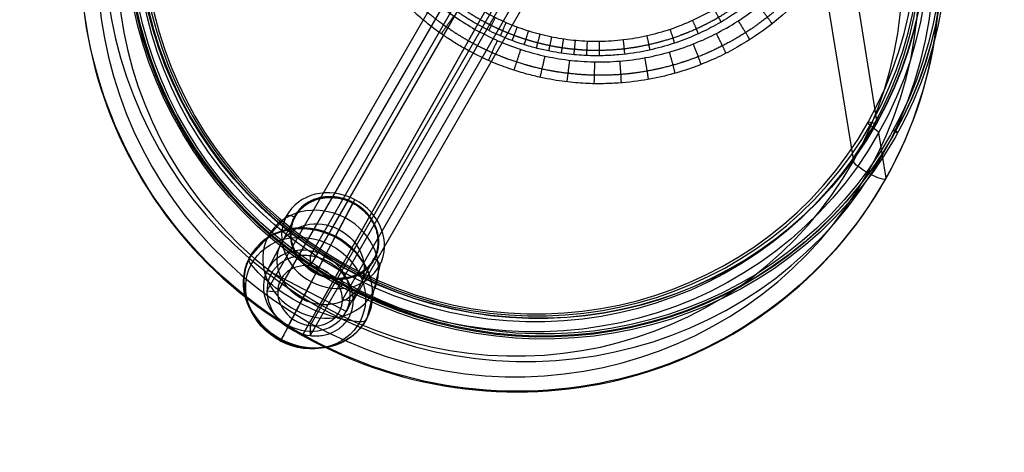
# Model space of a CAD drawing. Header units: millimetres. Extents: x -100 to 126, y -123 to 124.
# Tile 1 of 133: x -98 to 35, y -123 to -65. Entities that reach past the tile are written whole.
import ezdxf

# ---------------------------------------------------------------- set-up
doc = ezdxf.new("R2010")
doc.units = ezdxf.units.MM
doc.layers.add('Window garden_table', color=18, linetype='Continuous', true_color=0x000000)

msp = doc.modelspace()

# ---------------------------------------------------------------- linework, layer by layer
at = {"layer": 'Window garden_table'}
for p, q in [((-6.2, 0, 0), (-64.56, -101.09, -202.17)), ((-4.65, 0, 0), (-63.11, -101.25, -202.51)), ((-3.76, -2.48, -15.02), (-58.75, -97.73, -205.53)), ((-4.95, -3.2, -19.81), (-58.75, -96.39, -206.2)), ((-0.27, -4.49, 1.08), (-58.75, -105.78, -201.5)), ((2.32, -4.03, -8.05), (-54.39, -102.26, -204.52)), ((-0.36, -5.99, 1.44), (-58.75, -107.12, -200.83)), ((3.1, -5.37, -10.73), (-52.94, -102.43, -204.86)), ((-36.54, -65.9, 49.02), (-13.15, -24.39, 50.89)), ((9.26, -51.71, 57.08), (14.41, -83.65, 181.81)), ((13.5, -53.14, 52.95), (17.58, -78.42, 151.69)), ((-36.18, -65.25, 55.43), (-57.4, -102.92, 171.25)), ((-37.98, -68.45, 50.97), (-54.5, -97.77, 141.1)), ((17.81, -79.85, 157.25), (18.79, -85.94, 181.04)), ((-52.74, -88.8, -192.24), (-55.34, -93.75, -206.45)), ((-56.72, -96.41, -205.92), (-53, -89.29, -190.94)), ((-53, -89.29, -190.94), (-52.95, -89.21, -190.99)), ((-61.94, -91.05, -188.88), (-66.84, -96.57, -202.25)), ((-64.49, -98.31, -203.09), (-60.77, -91.2, -188.1)), ((-60.87, -91.14, -188.1), (-60.77, -91.2, -188.1)), ((-61.63, -105.78, -200.26), (-56.72, -96.41, -205.92)), ((-58.75, -96.39, -206.2), (-58.75, -97.73, -205.53)), ((-53.86, -103.87, -203.09), (-50.14, -96.76, -188.1)), ((-50.14, -96.76, -188.1), (-50.04, -96.81, -188.1)), ((-49.35, -97.64, -188.88), (-51.1, -104.82, -202.25)), ((-64.49, -98.31, -203.09), (-53.86, -103.87, -203.09)), ((-61.63, -105.78, -200.26), (-57.91, -98.66, -185.27)), ((-57.95, -98.75, -185.22), (-57.91, -98.66, -185.27)), ((-58.55, -99.9, -185.53), (-62.61, -107.63, -198.05)), ((-55.48, -99.52, 146.48), (-59.7, -107, 169.5)), ((-64.56, -101.09, -202.17), (-63.11, -101.25, -202.51)), ((-54.39, -102.26, -204.52), (-52.94, -102.43, -204.86)), ((-58.75, -105.78, -201.5), (-58.75, -107.12, -200.83))]:
    msp.add_line(p, q, dxfattribs=at)
at = {"layer": 'Window garden_table', "extrusion": (0.097589, 0.173198, -0.98004)}
for centre, radius in [((-0.51, -28.35, -190.87), 58.07), ((-0.51, -28.35, -178.34), 56.12), ((-0.51, -28.35, -163.37), 52.25), ((-0.51, -28.35, -193.37), 55.57)]:
    msp.add_circle(centre, radius, dxfattribs=at)
at = {"layer": 'Window garden_table', "extrusion": (-0.097589, -0.173198, 0.98004)}
msp.add_circle((0.51, -28.35, 160.84), 53.32, dxfattribs=at)
at = {"layer": 'Window garden_table', "extrusion": (0.471488, 0.855457, 0.214225)}
msp.add_circle((-56.03, 164.24, -25.46), 0.345, dxfattribs=at)
at = {"layer": 'Window garden_table', "extrusion": (-0.219114, -0.418309, -0.88148)}
msp.add_circle((-5.52, 7.24, 225.74), 8, dxfattribs=at)
at = {"layer": 'Window garden_table', "extrusion": (0.219114, 0.418309, 0.88148)}
for centre, radius in [((5.52, 7.24, -225.77), 6), ((5.52, 7.24, -233.56), 8.9)]:
    msp.add_circle(centre, radius, dxfattribs=at)
at = {"layer": 'Window garden_table', "extrusion": (0.875869, -0.482549, -0.000758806)}
msp.add_circle((-114.06, 143.18, 0.62), 0.345, dxfattribs=at)
at = {"layer": 'Window garden_table', "extrusion": (0.102725, 0.187991, -0.976784)}
for centre, radius in [((-0.53, -25.46, -164.29), 55.62), ((-0.53, -25.46, -164.63), 55.28), ((-0.53, -25.46, -163.94), 55.28), ((-0.53, -25.46, -164.29), 54.93)]:
    msp.add_arc(centre, radius, 91.7422, 88.6637, dxfattribs=at)
at = {"layer": 'Window garden_table', "extrusion": (0.097589, 0.173198, -0.98004)}
for centre, radius, start, end in [((-0.51, -28.35, -190.48), 58.04, 270, 90), ((-0.51, -28.35, -166.21), 54.2, 270, 90), ((-0.51, -28.35, -164.72), 53.09, 270, 90), ((-0.51, -28.35, -190.48), 58.04, 90, 270), ((-0.51, -28.35, -166.21), 54.2, 90, 270), ((-0.51, -28.35, -164.72), 53.09, 90, 270)]:
    msp.add_arc(centre, radius, start, end, dxfattribs=at)
at = {"layer": 'Window garden_table', "extrusion": (-0.097589, -0.173198, 0.98004)}
for centre, radius, start, end in [((0.51, -28.35, 160.53), 53.3, 90, 270), ((0.51, -28.35, 162.29), 52.71, 90, 270), ((0.51, -28.35, 191.26), 53.1, 90, 270), ((0.51, -28.35, 160.53), 53.3, 270, 90), ((0.51, -28.35, 162.29), 52.71, 270, 90), ((0.51, -28.35, 191.26), 53.1, 270, 90)]:
    msp.add_arc(centre, radius, start, end, dxfattribs=at)
at = {"layer": 'Window garden_table', "extrusion": (-0.481096, -0.85383, -0.198799)}
for centre, radius, start, end in [((54.26, 163.37, 28.35), 1.5, 115.8462, 226.1464), ((52.73, 166.52, 28.35), 2, 295.8462, 350.9963), ((56.09, 190.87, 28.35), 2.5, 360, 170.9963), ((56.09, 190.87, 28.35), 2.5, 350.9963, 360)]:
    msp.add_arc(centre, radius, start, end, dxfattribs=at)
at = {"layer": 'Window garden_table', "extrusion": (0.481096, 0.85383, 0.198799)}
for start, end in [(133.8536, 180), (180, 189.0037)]:
    msp.add_arc((-51.84, 160.84, -28.35), 2, start, end, dxfattribs=at)
at = {"layer": 'Window garden_table', "extrusion": (0.219114, 0.418309, 0.88148)}
for centre, radius, start, end in [((5.52, 7.24, -217.27), 6.11, 270, 90), ((5.52, 7.24, -218.16), 7.1, 180, 0), ((5.52, 7.24, -218.16), 7.1, 0, 180), ((5.52, 7.24, -233.32), 8.89, 180, 0), ((5.52, 7.24, -234.27), 6, 180, 0), ((5.52, 7.24, -233.32), 8.89, 0, 180), ((5.52, 7.24, -234.27), 6, 0, 180)]:
    msp.add_arc(centre, radius, start, end, dxfattribs=at)
at = {"layer": 'Window garden_table', "extrusion": (0.885832, -0.464007, -1.04416e-13)}
msp.add_arc((-104.07, -191.87, -5.52), 1, 338.5312, 61.8214, dxfattribs=at)
at = {"layer": 'Window garden_table', "extrusion": (0.409013, 0.780843, -0.472221)}
for centre, radius, start, end in [((11.63, -218.27, -7.24), 1, 6.7098, 90), ((12.42, -233.56, -7.24), 2, 312.9736, 0), ((12.42, -233.56, -7.24), 2, 0, 6.7098), ((5.52, -226.15, -7.24), 12.13, 270, 312.9736)]:
    msp.add_arc(centre, radius, start, end, dxfattribs=at)
at = {"layer": 'Window garden_table', "extrusion": (-0.219114, -0.418309, -0.88148)}
for start, end in [(180, 0), (360, 180)]:
    msp.add_arc((-5.52, 7.24, 235.02), 8.27, start, end, dxfattribs=at)
at = {"layer": 'Window garden_table', "extrusion": (0.885832, -0.464007, -2.498e-14)}
for start, end in [(284.795, 331.8214), (331.8214, 338.5312)]:
    msp.add_arc((-110.59, -205.72, -5.52), 2, start, end, dxfattribs=at)
at = {"layer": 'Window garden_table', "extrusion": (0.885832, -0.464007, 8.57647e-15)}
msp.add_arc((-113.17, -195.93, -5.52), 12.13, 241.8214, 284.795, dxfattribs=at)
at = {"layer": 'Window garden_table', "extrusion": (0.25, 0.433013, 0.866025)}
for radius, start, end in [(4.5, 296.5651, 116.5651), (4.5, 116.5651, 296.5651), (6, 360, 116.5651)]:
    msp.add_arc((0, 0, -235), radius, start, end, dxfattribs=at)
at = {"layer": 'Window garden_table', "extrusion": (-0.87122, 0.490894, -1.62981e-14)}
msp.add_arc((112.93, 143.79, -0.51), 1.5, 104.3795, 214.6797, dxfattribs=at)
at = {"layer": 'Window garden_table', "extrusion": (0.87122, -0.490894, 1.08705e-13)}
for start, end in [(145.3203, 191.4667), (191.4667, 200.4704)]:
    msp.add_arc((-110.05, 141.8, 0.51), 2, start, end, dxfattribs=at)
at = {"layer": 'Window garden_table', "extrusion": (-0.409013, -0.780843, 0.472221)}
for centre, radius, start, end in [((0.59, -218.27, 7.24), 1, 6.7098, 90), ((-5.52, -226.15, 7.24), 12.13, 270, 312.9736), ((1.39, -233.56, 7.24), 2, 312.9736, 360), ((1.39, -233.56, 7.24), 2, 360, 6.7098)]:
    msp.add_arc(centre, radius, start, end, dxfattribs=at)
at = {"layer": 'Window garden_table', "extrusion": (-0.885832, 0.464007, 3.99125e-14)}
msp.add_arc((114.84, -186.1, 5.52), 1, 34.8884, 118.1786, dxfattribs=at)
at = {"layer": 'Window garden_table', "extrusion": (-0.87122, 0.490894, 4.98747e-14)}
msp.add_arc((112.06, 147.18, -0.51), 2, 284.3795, 339.5296, dxfattribs=at)
at = {"layer": 'Window garden_table', "extrusion": (-0.885832, 0.464007, -1.17406e-14)}
msp.add_arc((113.17, -195.93, 5.52), 12.13, 298.1786, 341.1521, dxfattribs=at)
at = {"layer": 'Window garden_table', "extrusion": (-0.87122, 0.490894, -6.56208e-14)}
msp.add_arc((120.19, 170.38, -0.51), 2.5, 348.5333, 159.5296, dxfattribs=at)
at = {"layer": 'Window garden_table', "extrusion": (-0.87122, 0.490894, -4.68881e-14)}
msp.add_arc((120.19, 170.38, -0.51), 2.5, 339.5296, 348.5333, dxfattribs=at)
at = {"layer": 'Window garden_table', "extrusion": (-0.885832, 0.464007, 1.42691e-13)}
for start, end in [(341.1521, 28.1786), (28.1786, 34.8884)]:
    msp.add_arc((122.75, -199.2, 5.52), 2, start, end, dxfattribs=at)
at = {"layer": 'Window garden_table'}
for points, knots in [([(-37.98, -68.45, 50.97), (-38.5, -68.16, 50.97), (-39, -67.87, 50.97), (-39.97, -67.25, 50.97), (-40.43, -66.95, 50.97), (-41.72, -66.06, 50.98), (-42.47, -65.49, 50.99), (-43.8, -64.41, 51), (-44.38, -63.9, 51.01), (-45.43, -62.93, 51.03), (-45.9, -62.46, 51.03), (-47.21, -61.12, 51.06), (-47.93, -60.29, 51.08), (-49.21, -58.71, 51.12), (-49.77, -57.96, 51.14), (-50.77, -56.52, 51.18), (-51.21, -55.82, 51.2), (-52.01, -54.47, 51.24), (-52.38, -53.82, 51.26), (-53.37, -51.9, 51.32), (-53.91, -50.69, 51.36), (-54.81, -48.34, 51.44), (-55.18, -47.21, 51.48), (-55.8, -45.02, 51.57), (-56.05, -43.95, 51.61), (-56.44, -41.88, 51.69), (-56.59, -40.87, 51.73), (-56.79, -38.89, 51.81), (-56.86, -37.93, 51.86), (-56.94, -35.08, 51.98), (-56.85, -33.26, 52.07), (-56.44, -29.75, 52.23), (-56.11, -28.06, 52.32), (-55.27, -24.79, 52.49), (-54.75, -23.21, 52.57), (-53.51, -20.16, 52.74), (-52.8, -18.69, 52.82), (-51.2, -15.84, 52.99), (-50.31, -14.47, 53.08), (-48.33, -11.82, 53.25), (-47.25, -10.56, 53.33), (-44.89, -8.14, 53.5), (-43.6, -6.98, 53.59), (-40.8, -4.81, 53.76), (-39.29, -3.78, 53.84), (-36.81, -2.38, 53.97), (-35.94, -1.93, 54.01), (-34.14, -1.09, 54.1), (-33.19, -0.69, 54.14), (-31.21, 0.05, 54.22), (-30.17, 0.39, 54.27), (-27.96, 1, 54.35), (-26.8, 1.27, 54.39), (-24.31, 1.7, 54.47), (-22.98, 1.87, 54.52), (-20.81, 2.01, 54.58), (-20.06, 2.04, 54.6), (-18.48, 2.04, 54.64), (-17.65, 2.02, 54.66), (-15.88, 1.91, 54.7), (-14.94, 1.82, 54.72), (-12.92, 1.53, 54.76), (-11.83, 1.33, 54.78), (-10, 0.9, 54.81), (-9.35, 0.73, 54.81), (-7.98, 0.33, 54.83), (-7.24, 0.09, 54.84), (-5.65, -0.49, 54.85), (-4.78, -0.83, 54.86), (-3.39, -1.46, 54.87), (-2.91, -1.69, 54.87), (-1.93, -2.19, 54.87), (-1.44, -2.45, 54.87), (-0.94, -2.73, 54.87)], [0, 0, 0, 0, 0.0004637, 0.0004637, 0.0009275, 0.0009275, 0.001855, 0.001855, 0.0027825, 0.0027825, 0.00371, 0.00371, 0.005565, 0.005565, 0.00742, 0.00742, 0.009275, 0.009275, 0.0111299, 0.0111299, 0.0148399, 0.0148399, 0.0185499, 0.0185499, 0.0222599, 0.0222599, 0.0259699, 0.0259699, 0.0296799, 0.0296799, 0.0371047, 0.0371047, 0.0445295, 0.0445295, 0.0519403, 0.0519403, 0.0593512, 0.0593512, 0.0667677, 0.0667677, 0.0741842, 0.0741842, 0.0816112, 0.0816112, 0.0890383, 0.0890383, 0.0927439, 0.0927439, 0.0964496, 0.0964496, 0.1001553, 0.1001553, 0.1038609, 0.1038609, 0.1075735, 0.1075735, 0.1094297, 0.1094297, 0.111286, 0.111286, 0.1131423, 0.1131423, 0.1149985, 0.1149985, 0.1159267, 0.1159267, 0.1168548, 0.1168548, 0.1177829, 0.1177829, 0.118247, 0.118247, 0.1187111, 0.1187111, 0.1187111, 0.1187111]), ([(-0.94, -2.73, 54.87), (-0.45, -3.01, 54.87), (0.03, -3.29, 54.87), (0.96, -3.87, 54.87), (1.41, -4.17, 54.87), (2.68, -5.04, 54.86), (3.41, -5.6, 54.85), (4.73, -6.66, 54.84), (5.32, -7.16, 54.83), (6.37, -8.13, 54.81), (6.85, -8.59, 54.81), (8.16, -9.93, 54.78), (8.9, -10.76, 54.76), (10.19, -12.35, 54.72), (10.75, -13.1, 54.7), (11.76, -14.55, 54.66), (12.21, -15.25, 54.64), (13.03, -16.61, 54.6), (13.39, -17.26, 54.58), (14.4, -19.19, 54.52), (14.94, -20.41, 54.48), (15.86, -22.77, 54.39), (16.24, -23.9, 54.35), (16.86, -26.11, 54.27), (17.11, -27.18, 54.22), (17.51, -29.26, 54.14), (17.65, -30.28, 54.1), (17.87, -32.26, 54.01), (17.93, -33.23, 53.97), (18.01, -36.08, 53.84), (17.92, -37.9, 53.76), (17.51, -41.42, 53.59), (17.19, -43.11, 53.5), (16.34, -46.39, 53.33), (15.82, -47.97, 53.25), (14.58, -51.02, 53.08), (13.87, -52.5, 52.99), (12.27, -55.35, 52.82), (11.37, -56.72, 52.74), (9.4, -59.36, 52.57), (8.32, -60.62, 52.49), (5.96, -63.04, 52.32), (4.68, -64.19, 52.23), (1.9, -66.36, 52.07), (0.39, -67.38, 51.98), (-2.08, -68.78, 51.86), (-2.94, -69.23, 51.81), (-4.74, -70.07, 51.73), (-5.68, -70.47, 51.69), (-7.65, -71.21, 51.61), (-8.69, -71.55, 51.57), (-10.88, -72.16, 51.48), (-12.04, -72.43, 51.44), (-14.52, -72.87, 51.36), (-15.83, -73.04, 51.32), (-17.99, -73.18, 51.26), (-18.74, -73.21, 51.24), (-20.31, -73.23, 51.2), (-21.13, -73.21, 51.18), (-22.89, -73.1, 51.14), (-23.82, -73.02, 51.12), (-25.83, -72.74, 51.08), (-26.92, -72.55, 51.06), (-28.74, -72.13, 51.03), (-29.38, -71.97, 51.03), (-30.76, -71.57, 51.01), (-31.5, -71.34, 51), (-33.1, -70.76, 50.99), (-33.98, -70.42, 50.98), (-35.42, -69.77, 50.97), (-35.92, -69.53, 50.97), (-36.95, -69.02, 50.97), (-37.46, -68.75, 50.97), (-37.98, -68.45, 50.97)], [0.1187111, 0.1187111, 0.1187111, 0.1187111, 0.1191748, 0.1191748, 0.1196384, 0.1196384, 0.1205658, 0.1205658, 0.1214931, 0.1214931, 0.1224205, 0.1224205, 0.1242752, 0.1242752, 0.1261299, 0.1261299, 0.1279846, 0.1279846, 0.1298393, 0.1298393, 0.1335487, 0.1335487, 0.1372618, 0.1372618, 0.1409748, 0.1409748, 0.1446879, 0.1446879, 0.1484009, 0.1484009, 0.1558162, 0.1558162, 0.1632315, 0.1632315, 0.1706489, 0.1706489, 0.1780662, 0.1780662, 0.1854812, 0.1854812, 0.1928962, 0.1928962, 0.200314, 0.200314, 0.2077318, 0.2077318, 0.2114404, 0.2114404, 0.2151491, 0.2151491, 0.2188578, 0.2188578, 0.2225664, 0.2225664, 0.2262803, 0.2262803, 0.2281373, 0.2281373, 0.2299943, 0.2299943, 0.2318513, 0.2318513, 0.2337082, 0.2337082, 0.2346367, 0.2346367, 0.2355652, 0.2355652, 0.2364937, 0.2364937, 0.2369579, 0.2369579, 0.2374222, 0.2374222, 0.2374222, 0.2374222]), ([(-36.18, -65.25, 55.43), (-36.63, -65, 55.43), (-37.06, -64.74, 55.43), (-37.92, -64.21, 55.43), (-38.33, -63.93, 55.43), (-39.49, -63.13, 55.44), (-40.17, -62.62, 55.44), (-41.37, -61.63, 55.46), (-41.9, -61.16, 55.46), (-42.87, -60.27, 55.48), (-43.3, -59.83, 55.49), (-44.5, -58.59, 55.51), (-45.16, -57.81, 55.53), (-46.34, -56.33, 55.56), (-46.84, -55.63, 55.58), (-47.75, -54.27, 55.61), (-48.15, -53.62, 55.63), (-48.88, -52.34, 55.67), (-49.2, -51.73, 55.69), (-50.09, -49.92, 55.74), (-50.56, -48.77, 55.78), (-51.34, -46.57, 55.85), (-51.65, -45.5, 55.89), (-52.16, -43.44, 55.97), (-52.35, -42.44, 56), (-52.64, -40.48, 56.08), (-52.74, -39.53, 56.12), (-52.86, -37.67, 56.19), (-52.87, -36.76, 56.23), (-52.82, -34.09, 56.34), (-52.65, -32.39, 56.42), (-52.07, -29.1, 56.57), (-51.66, -27.52, 56.65), (-50.65, -24.47, 56.8), (-50.04, -23, 56.88), (-48.64, -20.17, 57.03), (-47.84, -18.81, 57.11), (-46.94, -17.51, 57.19)], [-0.20982528, -0.20982528, -0.20982528, -0.20982528, -0.20939167, -0.20939167, -0.20895806, -0.20895806, -0.20809084, -0.20809084, -0.20722363, -0.20722363, -0.20635641, -0.20635641, -0.20462197, -0.20462197, -0.20288753, -0.20288753, -0.20115171, -0.20115171, -0.1994159, -0.1994159, -0.19594426, -0.19594426, -0.1924777, -0.1924777, -0.18901113, -0.18901113, -0.18554258, -0.18554258, -0.18207402, -0.18207402, -0.17513365, -0.17513365, -0.16819621, -0.16819621, -0.16125252, -0.16125252, -0.15432012, -0.15432012, -0.15432012, -0.15432012]), ([(10.24, -49.72, 57.19), (9.59, -51.17, 57.11), (8.84, -52.56, 57.03), (7.15, -55.22, 56.88), (6.21, -56.5, 56.8), (4.12, -58.95, 56.65), (2.98, -60.12, 56.57), (0.47, -62.31, 56.42), (-0.9, -63.35, 56.34), (-3.16, -64.78, 56.23), (-3.94, -65.23, 56.19), (-5.59, -66.1, 56.12), (-6.46, -66.51, 56.08), (-8.28, -67.27, 56), (-9.23, -67.62, 55.97), (-11.26, -68.26, 55.89), (-12.34, -68.54, 55.85), (-14.63, -69.02, 55.78), (-15.85, -69.21, 55.74), (-17.85, -69.39, 55.69), (-18.55, -69.43, 55.67), (-20.01, -69.47, 55.63), (-20.77, -69.46, 55.61), (-22.41, -69.39, 55.58), (-23.27, -69.32, 55.56), (-25.15, -69.09, 55.53), (-26.15, -68.92, 55.51), (-27.84, -68.54, 55.49), (-28.44, -68.4, 55.48), (-29.71, -68.03, 55.46), (-30.39, -67.82, 55.46), (-31.49, -67.43, 55.45), (-31.87, -67.29, 55.44), (-32.67, -66.97, 55.44), (-33.09, -66.79, 55.44), (-33.94, -66.41, 55.43), (-34.38, -66.2, 55.43), (-35.28, -65.75, 55.43), (-35.72, -65.51, 55.43), (-36.18, -65.25, 55.43)], [-0.26530777, -0.26530777, -0.26530777, -0.26530777, -0.25837727, -0.25837727, -0.25144336, -0.25144336, -0.24450343, -0.24450343, -0.23756671, -0.23756671, -0.23410318, -0.23410318, -0.23063965, -0.23063965, -0.22717166, -0.22717166, -0.22370367, -0.22370367, -0.22023812, -0.22023812, -0.21850535, -0.21850535, -0.21677258, -0.21677258, -0.21503575, -0.21503575, -0.21329893, -0.21329893, -0.21243052, -0.21243052, -0.21156211, -0.21156211, -0.2111279, -0.2111279, -0.21069369, -0.21069369, -0.21025949, -0.21025949, -0.20982528, -0.20982528, -0.20982528, -0.20982528])]:
    msp.add_open_spline(points, degree=3, knots=knots, dxfattribs=at)
for points, weights, knots in [([(-37.42, -67.45, 49.52), (-36.39, -68.03, 49.52), (-35.33, -68.56, 49.52), (-33.16, -69.52, 49.53), (-32.05, -69.94, 49.54), (-29.8, -70.67, 49.56), (-28.66, -70.99, 49.57), (-26.34, -71.5, 49.6), (-25.17, -71.69, 49.62), (-22.82, -71.97, 49.66), (-21.63, -72.05, 49.68), (-19.26, -72.1, 49.73), (-18.07, -72.07, 49.75), (-15.7, -71.88, 49.81), (-14.52, -71.73, 49.84), (-12.18, -71.31, 49.91), (-11.01, -71.04, 49.94), (-8.72, -70.39, 50.01), (-7.59, -70.01, 50.05), (-5.37, -69.15, 50.13), (-4.28, -68.66, 50.17), (-2.14, -67.57, 50.26), (-1.11, -66.98, 50.3), (0.91, -65.69, 50.4), (1.89, -65, 50.44), (3.78, -63.52, 50.54), (4.68, -62.74, 50.59), (6.42, -61.08, 50.69), (7.25, -60.21, 50.74), (8.82, -58.4, 50.84), (9.56, -57.45, 50.89), (10.94, -55.49, 50.99), (11.59, -54.47, 51.05), (12.78, -52.38, 51.15), (13.32, -51.31, 51.2), (14.31, -49.11, 51.31), (14.75, -47.99, 51.36), (15.51, -45.71, 51.46), (15.84, -44.55, 51.51), (16.38, -42.21, 51.61), (16.59, -41.02, 51.66), (16.9, -38.64, 51.76), (17, -37.44, 51.81), (17.07, -35.04, 51.9), (17.05, -33.83, 51.95), (16.9, -31.44, 52.03), (16.76, -30.24, 52.08), (16.36, -27.87, 52.16), (16.11, -26.7, 52.2), (15.49, -24.38, 52.27), (15.12, -23.24, 52.31), (14.27, -20.99, 52.38), (13.79, -19.89, 52.41), (12.73, -17.75, 52.47), (12.14, -16.7, 52.49), (11.19, -15.18, 52.53), (10.86, -14.68, 52.54), (10.17, -13.7, 52.57), (9.82, -13.21, 52.58), (9.09, -12.27, 52.6), (8.71, -11.8, 52.61), (7.93, -10.89, 52.63), (7.53, -10.45, 52.63), (6.71, -9.58, 52.65), (6.28, -9.16, 52.66), (5.42, -8.33, 52.67), (4.98, -7.93, 52.68), (4.07, -7.15, 52.69), (3.61, -6.77, 52.69), (2.67, -6.03, 52.7), (2.19, -5.67, 52.7), (1.21, -4.99, 52.71), (0.71, -4.65, 52.71), (-0.3, -4.02, 52.71), (-0.81, -3.71, 52.71), (-1.86, -3.12, 52.71), (-2.38, -2.84, 52.71), (-3.45, -2.31, 52.71), (-4, -2.05, 52.71), (-5.09, -1.57, 52.7), (-5.64, -1.35, 52.7), (-6.76, -0.92, 52.69), (-7.33, -0.72, 52.69), (-8.46, -0.36, 52.68), (-9.04, -0.19, 52.67), (-10.19, 0.13, 52.66), (-10.77, 0.27, 52.65), (-11.94, 0.52, 52.63), (-12.53, 0.63, 52.63), (-13.71, 0.83, 52.61), (-14.3, 0.91, 52.6), (-15.49, 1.05, 52.58), (-16.09, 1.1, 52.57), (-17.28, 1.18, 52.54), (-17.88, 1.2, 52.53), (-19.68, 1.23, 52.49), (-20.88, 1.19, 52.47), (-23.27, 0.99, 52.41), (-24.45, 0.83, 52.38), (-26.81, 0.39, 52.31), (-27.98, 0.11, 52.27), (-30.29, -0.56, 52.2), (-31.42, -0.95, 52.16), (-33.65, -1.84, 52.08), (-34.75, -2.34, 52.03), (-36.88, -3.45, 51.95), (-37.92, -4.05, 51.9), (-39.94, -5.36, 51.81), (-40.91, -6.06, 51.76), (-42.79, -7.57, 51.66), (-43.69, -8.36, 51.61), (-45.42, -10.04, 51.51), (-46.24, -10.92, 51.46), (-47.79, -12.75, 51.36), (-48.53, -13.71, 51.31), (-49.89, -15.69, 51.2), (-50.53, -16.71, 51.15), (-51.7, -18.81, 51.05), (-52.23, -19.89, 50.99), (-53.19, -22.09, 50.89), (-53.62, -23.22, 50.84), (-54.36, -25.5, 50.74), (-54.68, -26.66, 50.69), (-55.19, -29, 50.59), (-55.4, -30.18, 50.54), (-55.68, -32.56, 50.44), (-55.77, -33.76, 50.4), (-55.82, -36.15, 50.3), (-55.79, -37.35, 50.26), (-55.61, -39.73, 50.17), (-55.47, -40.92, 50.13), (-55.06, -43.27, 50.05), (-54.8, -44.43, 50.01), (-54.16, -46.73, 49.94), (-53.79, -47.86, 49.91), (-52.93, -50.08, 49.84), (-52.45, -51.17, 49.81), (-51.38, -53.29, 49.75), (-50.8, -54.33, 49.73), (-49.53, -56.33, 49.68), (-48.85, -57.31, 49.66), (-47.39, -59.18, 49.62), (-46.61, -60.07, 49.6), (-44.98, -61.79, 49.57), (-44.12, -62.61, 49.56), (-42.32, -64.15, 49.54), (-41.39, -64.88, 49.53), (-39.45, -66.24, 49.52), (-38.45, -66.87, 49.52), (-37.42, -67.45, 49.52)], [0.905089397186, 0.905089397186, 0.905052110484, 0.904903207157, 0.904791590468, 0.904494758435, 0.904309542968, 0.903866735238, 0.903609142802, 0.903023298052, 0.902695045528, 0.90197009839, 0.901573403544, 0.900714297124, 0.900251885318, 0.89926458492, 0.898739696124, 0.897631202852, 0.897047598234, 0.89582596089, 0.895187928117, 0.893862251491, 0.893174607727, 0.891755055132, 0.891023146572, 0.889520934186, 0.888750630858, 0.887178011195, 0.886375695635, 0.884745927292, 0.883918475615, 0.882245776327, 0.881400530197, 0.879700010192, 0.878844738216, 0.877132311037, 0.876275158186, 0.874567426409, 0.873716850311, 0.872030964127, 0.87119565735, 0.869549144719, 0.868737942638, 0.867148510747, 0.866370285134, 0.864855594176, 0.864119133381, 0.862696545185, 0.862010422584, 0.860696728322, 0.860069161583, 0.858880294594, 0.858318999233, 0.857269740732, 0.856781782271, 0.856109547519, 0.855895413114, 0.855487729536, 0.855294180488, 0.854928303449, 0.854755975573, 0.85443311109, 0.854282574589, 0.854003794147, 0.8538755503, 0.853641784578, 0.853536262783, 0.853348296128, 0.853265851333, 0.853124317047, 0.853065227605, 0.852970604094, 0.852935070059, 0.852887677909, 0.85287581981, 0.85287581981, 0.852887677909, 0.852935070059, 0.852970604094, 0.853065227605, 0.853124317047, 0.853265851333, 0.853348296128, 0.853536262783, 0.853641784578, 0.8538755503, 0.854003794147, 0.854282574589, 0.85443311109, 0.854755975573, 0.854928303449, 0.855294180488, 0.855487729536, 0.855895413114, 0.856109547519, 0.856781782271, 0.857269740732, 0.858318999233, 0.858880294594, 0.860069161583, 0.860696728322, 0.862010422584, 0.862696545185, 0.864119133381, 0.864855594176, 0.866370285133, 0.867148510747, 0.868737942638, 0.869549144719, 0.87119565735, 0.872030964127, 0.873716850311, 0.874567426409, 0.876275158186, 0.877132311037, 0.878844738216, 0.879700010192, 0.881400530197, 0.882245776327, 0.883918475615, 0.884745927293, 0.886375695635, 0.887178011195, 0.888750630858, 0.889520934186, 0.891023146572, 0.891755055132, 0.893174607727, 0.893862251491, 0.895187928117, 0.89582596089, 0.897047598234, 0.897631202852, 0.898739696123, 0.89926458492, 0.900251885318, 0.900714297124, 0.901573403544, 0.90197009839, 0.902695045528, 0.903023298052, 0.903609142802, 0.903866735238, 0.904309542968, 0.904494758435, 0.904791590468, 0.904903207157, 0.905052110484, 0.905089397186, 0.905089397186], [0, 0, 0, 0, 0.098175, 0.098175, 0.19635, 0.19635, 0.294524, 0.294524, 0.392699, 0.392699, 0.490874, 0.490874, 0.589049, 0.589049, 0.687223, 0.687223, 0.785398, 0.785398, 0.883573, 0.883573, 0.981748, 0.981748, 1.079922, 1.079922, 1.178097, 1.178097, 1.276272, 1.276272, 1.374447, 1.374447, 1.472622, 1.472622, 1.570796, 1.570796, 1.668971, 1.668971, 1.767146, 1.767146, 1.865321, 1.865321, 1.963495, 1.963495, 2.06167, 2.06167, 2.159845, 2.159845, 2.25802, 2.25802, 2.356194, 2.356194, 2.454369, 2.454369, 2.552544, 2.552544, 2.650719, 2.650719, 2.699806, 2.699806, 2.748894, 2.748894, 2.797981, 2.797981, 2.847068, 2.847068, 2.896156, 2.896156, 2.945243, 2.945243, 2.99433, 2.99433, 3.043418, 3.043418, 3.092505, 3.092505, 3.141593, 3.141593, 3.19068, 3.19068, 3.239767, 3.239767, 3.288855, 3.288855, 3.337942, 3.337942, 3.38703, 3.38703, 3.436117, 3.436117, 3.485204, 3.485204, 3.534292, 3.534292, 3.583379, 3.583379, 3.632467, 3.632467, 3.730641, 3.730641, 3.828816, 3.828816, 3.926991, 3.926991, 4.025166, 4.025166, 4.12334, 4.12334, 4.221515, 4.221515, 4.31969, 4.31969, 4.417865, 4.417865, 4.516039, 4.516039, 4.614214, 4.614214, 4.712389, 4.712389, 4.810564, 4.810564, 4.908739, 4.908739, 5.006913, 5.006913, 5.105088, 5.105088, 5.203263, 5.203263, 5.301438, 5.301438, 5.399612, 5.399612, 5.497787, 5.497787, 5.595962, 5.595962, 5.694137, 5.694137, 5.792311, 5.792311, 5.890486, 5.890486, 5.988661, 5.988661, 6.086836, 6.086836, 6.185011, 6.185011, 6.283185, 6.283185, 6.283185, 6.283185]), ([(-46.36, -17.85, 55.96), (-47, -18.78, 55.91), (-47.59, -19.75, 55.87), (-48.67, -21.73, 55.77), (-49.16, -22.75, 55.72), (-50.03, -24.84, 55.63), (-50.41, -25.9, 55.58), (-51.06, -28.07, 55.49), (-51.33, -29.17, 55.44), (-51.76, -31.38, 55.35), (-51.91, -32.5, 55.31), (-52.11, -34.75, 55.22), (-52.15, -35.87, 55.18), (-52.11, -38.12, 55.09), (-52.04, -39.25, 55.06), (-51.77, -41.48, 54.98), (-51.58, -42.59, 54.94), (-51.08, -44.78, 54.87), (-50.78, -45.86, 54.84), (-50.06, -47.98, 54.78), (-49.64, -49.02, 54.75), (-48.71, -51.06, 54.69), (-48.19, -52.05, 54.66), (-47.33, -53.49, 54.63), (-47.04, -53.97, 54.62), (-46.42, -54.9, 54.6), (-46.1, -55.35, 54.59), (-45.43, -56.25, 54.57), (-45.09, -56.69, 54.56), (-44.38, -57.55, 54.54), (-44.01, -57.97, 54.53), (-43.25, -58.79, 54.52), (-42.87, -59.19, 54.51), (-42.07, -59.97, 54.5), (-41.66, -60.35, 54.5), (-40.82, -61.09, 54.49), (-40.4, -61.45, 54.48), (-39.52, -62.14, 54.47), (-39.08, -62.47, 54.47), (-38.17, -63.12, 54.47), (-37.71, -63.43, 54.46), (-36.77, -64.03, 54.46), (-36.29, -64.31, 54.46), (-35.32, -64.86, 54.46), (-34.82, -65.12, 54.46), (-33.83, -65.62, 54.46), (-33.32, -65.85, 54.47), (-32.3, -66.29, 54.47), (-31.78, -66.5, 54.47), (-30.74, -66.89, 54.48), (-30.21, -67.07, 54.49), (-29.14, -67.4, 54.5), (-28.61, -67.56, 54.5), (-27.53, -67.83, 54.51), (-26.98, -67.96, 54.52), (-25.89, -68.18, 54.53), (-25.34, -68.28, 54.54), (-24.24, -68.44, 54.56), (-23.68, -68.51, 54.57), (-22.57, -68.61, 54.59), (-22.01, -68.65, 54.6), (-20.9, -68.7, 54.62), (-20.34, -68.7, 54.63), (-18.66, -68.69, 54.66), (-17.54, -68.62, 54.69), (-15.32, -68.36, 54.75), (-14.21, -68.18, 54.78), (-12.02, -67.69, 54.84), (-10.94, -67.39, 54.87), (-8.81, -66.68, 54.94), (-7.76, -66.27, 54.98), (-5.72, -65.35, 55.06), (-4.72, -64.83, 55.09), (-2.77, -63.69, 55.18), (-1.83, -63.08, 55.22), (-0.01, -61.75, 55.31), (0.87, -61.03, 55.35), (2.54, -59.52, 55.44), (3.34, -58.72, 55.49), (4.85, -57.04, 55.58), (5.57, -56.17, 55.63), (6.9, -54.34, 55.72), (7.52, -53.39, 55.77), (8.66, -51.44, 55.87), (9.18, -50.43, 55.91), (9.65, -49.41, 55.96)], [0.878145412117, 0.879051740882, 0.87995671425, 0.881754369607, 0.882647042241, 0.88441093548, 0.885282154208, 0.886994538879, 0.887835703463, 0.889479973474, 0.890283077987, 0.891843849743, 0.89260151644, 0.894064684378, 0.894770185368, 0.896122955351, 0.896770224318, 0.89800112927, 0.898584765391, 0.899683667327, 0.900198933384, 0.901157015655, 0.901599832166, 0.902207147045, 0.902400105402, 0.902766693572, 0.902940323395, 0.903267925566, 0.903421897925, 0.903709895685, 0.903843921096, 0.904091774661, 0.904205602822, 0.904412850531, 0.904506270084, 0.904672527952, 0.904745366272, 0.9048703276, 0.904922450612, 0.905005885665, 0.905037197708, 0.905078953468, 0.905089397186, 0.905089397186, 0.905078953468, 0.905037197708, 0.905005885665, 0.904922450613, 0.9048703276, 0.904745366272, 0.904672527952, 0.904506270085, 0.904412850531, 0.904205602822, 0.904091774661, 0.903843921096, 0.903709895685, 0.903421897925, 0.903267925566, 0.902940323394, 0.902766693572, 0.902400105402, 0.902207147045, 0.901599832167, 0.901157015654, 0.900198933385, 0.899683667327, 0.898584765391, 0.89800112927, 0.896770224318, 0.896122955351, 0.894770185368, 0.894064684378, 0.89260151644, 0.891843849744, 0.890283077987, 0.889479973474, 0.887835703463, 0.886994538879, 0.885282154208, 0.88441093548, 0.882647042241, 0.881754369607, 0.87995671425, 0.879051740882, 0.878145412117], [4.620211, 4.620211, 4.620211, 4.620211, 4.724147, 4.724147, 4.828083, 4.828083, 4.932019, 4.932019, 5.035955, 5.035955, 5.13989, 5.13989, 5.243826, 5.243826, 5.347762, 5.347762, 5.451698, 5.451698, 5.555634, 5.555634, 5.65957, 5.65957, 5.763506, 5.763506, 5.815474, 5.815474, 5.867442, 5.867442, 5.91941, 5.91941, 5.971378, 5.971378, 6.023346, 6.023346, 6.075314, 6.075314, 6.127281, 6.127281, 6.179249, 6.179249, 6.231217, 6.231217, 6.283185, 6.283185, 6.335153, 6.335153, 6.387121, 6.387121, 6.439089, 6.439089, 6.491057, 6.491057, 6.543025, 6.543025, 6.594993, 6.594993, 6.646961, 6.646961, 6.698929, 6.698929, 6.750897, 6.750897, 6.802865, 6.802865, 6.906801, 6.906801, 7.010737, 7.010737, 7.114672, 7.114672, 7.218608, 7.218608, 7.322544, 7.322544, 7.42648, 7.42648, 7.530416, 7.530416, 7.634352, 7.634352, 7.738288, 7.738288, 7.842224, 7.842224, 7.94616, 7.94616, 7.94616, 7.94616])]:
    msp.add_rational_spline(points, weights, degree=3, knots=knots, dxfattribs=at)
at = {"layer": 'Window garden_table', "extrusion": (0.019218, 0.034107, -0.999233)}
for points, weights, knots in [([(-2.36, -5.24, 51.75), (-32.31, 11.64, 51.75), (-49.41, -18.69, 50.38), (-66.5, -49.03, 49.02), (-36.54, -65.9, 49.02)], [1, 0.707106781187, 1, 0.707106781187, 1], [108.739017, 108.739017, 108.739017, 163.108526, 163.108526, 217.478034, 217.478034, 217.478034]), ([(-36.54, -65.9, 49.02), (-6.59, -82.78, 49.02), (10.5, -52.45, 50.38), (27.59, -22.11, 51.75), (-2.36, -5.24, 51.75)], [1, 0.707106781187, 1, 0.707106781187, 1], [0, 0, 0, 54.369509, 54.369509, 108.739017, 108.739017, 108.739017]), ([(-45.28, -18.57, 55.47), (-46.1, -19.76, 55.41), (-46.81, -21.02, 55.36), (-62.2, -48.35, 54.13), (-35.22, -63.55, 54.13), (-8.24, -78.76, 54.13), (7.16, -51.43, 55.36), (7.87, -50.17, 55.41), (8.46, -48.85, 55.47)], [0.96490743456, 0.981253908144, 1, 0.707106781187, 1, 0.707106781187, 1, 0.981253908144, 0.96490743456], [143.801644, 143.801644, 143.801644, 146.936443, 146.936443, 195.915257, 195.915257, 244.894071, 244.894071, 248.02887, 248.02887, 248.02887])]:
    msp.add_rational_spline(points, weights, degree=2, knots=knots, dxfattribs=at)
at = {"layer": 'Window garden_table', "extrusion": (-0.87122, 0.490894, 2.35009e-14)}
msp.add_rational_spline([(-36.18, -65.25, 55.43), (-35.93, -64.81, 54.07), (-35.22, -63.55, 54.13)], [1, 0.810178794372, 1], degree=2, dxfattribs=at)
at = {"layer": 'Window garden_table', "extrusion": (-0.861441, -0.506727, -0.033864)}
msp.add_rational_spline([(-3.41, -64.91, 56.22), (-3.57, -64.54, 54.7), (-4.36, -63.18, 54.73)], [1, 0.786666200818, 1], degree=2, dxfattribs=at)
at = {"layer": 'Window garden_table', "extrusion": (-0.783674, -0.620115, -0.036239)}
msp.add_rational_spline([(3.45, -65.15, 52.16), (3.17, -64.65, 49.82), (1.68, -62.77, 49.86)], [1, 0.780544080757, 1], degree=2, dxfattribs=at)
at = {"layer": 'Window garden_table', "extrusion": (-0.818193, 0.57493, 0.003888)}
msp.add_rational_spline([(-41.07, -66.5, 50.98), (-40.65, -65.88, 48.94), (-39.4, -64.1, 49.02)], [1, 0.809955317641, 1], degree=2, dxfattribs=at)
at = {"layer": 'Window garden_table', "extrusion": (-0.895833, 0.444387, -0.002061)}
msp.add_rational_spline([(-34.67, -66.05, 55.43), (-34.44, -65.6, 54.07), (-33.8, -64.31, 54.13)], [1, 0.810116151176, 1], degree=2, dxfattribs=at)
at = {"layer": 'Window garden_table', "extrusion": (-0.909216, -0.41512, -0.031656)}
msp.add_rational_spline([(-6.47, -66.49, 56.08), (-6.6, -66.09, 54.59), (-7.24, -64.68, 54.63)], [1, 0.790893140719, 1], degree=2, dxfattribs=at)
at = {"layer": 'Window garden_table', "extrusion": (-0.840306, -0.541005, -0.034628)}
msp.add_rational_spline([(0.44, -67.28, 51.99), (0.19, -66.74, 49.7), (-1.09, -64.75, 49.74)], [1, 0.784929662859, 1], degree=2, dxfattribs=at)
at = {"layer": 'Window garden_table', "extrusion": (-0.87122, 0.490894, 7.18485e-14)}
msp.add_rational_spline([(-37.98, -68.45, 50.97), (-37.61, -67.79, 48.93), (-36.54, -65.9, 49.02)], [1, 0.810178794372, 1], degree=2, dxfattribs=at)
at = {"layer": 'Window garden_table', "extrusion": (-0.917959, 0.396655, -0.004116)}
msp.add_rational_spline([(-33.12, -66.77, 55.44), (-32.91, -66.31, 54.08), (-32.34, -64.98, 54.13)], [1, 0.809928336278, 1], degree=2, dxfattribs=at)
at = {"layer": 'Window garden_table', "extrusion": (-0.937535, 0.347837, -0.006158)}
msp.add_rational_spline([(-31.53, -67.41, 55.45), (-31.35, -66.94, 54.09), (-30.84, -65.58, 54.14)], [1, 0.809615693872, 1], degree=2, dxfattribs=at)
at = {"layer": 'Window garden_table', "extrusion": (-0.954506, 0.298078, -0.008183)}
msp.add_rational_spline([(-29.91, -67.97, 55.46), (-29.75, -67.49, 54.1), (-29.32, -66.1, 54.15)], [1, 0.809178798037, 1], degree=2, dxfattribs=at)
at = {"layer": 'Window garden_table', "extrusion": (-0.947367, -0.318823, -0.029103)}
msp.add_rational_spline([(-9.67, -67.75, 55.95), (-9.77, -67.32, 54.49), (-10.26, -65.87, 54.53)], [1, 0.794771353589, 1], degree=2, dxfattribs=at)
at = {"layer": 'Window garden_table', "extrusion": (-0.91563, 0.402002, -0.003888)}
msp.add_rational_spline([(-34.71, -70.09, 50.98), (-34.4, -69.4, 48.94), (-33.53, -67.41, 49.02)], [1, 0.809955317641, 1], degree=2, dxfattribs=at)
at = {"layer": 'Window garden_table', "extrusion": (-0.968829, 0.247522, -0.010184)}
msp.add_rational_spline([(-28.27, -68.43, 55.48), (-28.13, -67.95, 54.11), (-27.77, -66.54, 54.17)], [1, 0.808618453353, 1], degree=2, dxfattribs=at)
at = {"layer": 'Window garden_table', "extrusion": (-0.980465, 0.196318, -0.012156)}
msp.add_rational_spline([(-26.6, -68.81, 55.5), (-26.48, -68.33, 54.13), (-26.2, -66.9, 54.19)], [1, 0.807935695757, 1], degree=2, dxfattribs=at)
at = {"layer": 'Window garden_table', "extrusion": (-0.989388, 0.144614, -0.014092)}
msp.add_rational_spline([(-24.91, -69.11, 55.53), (-24.82, -68.62, 54.15), (-24.61, -67.18, 54.21)], [1, 0.80713179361, 1], degree=2, dxfattribs=at)
at = {"layer": 'Window garden_table', "extrusion": (-0.995579, 0.092561, -0.015988)}
msp.add_rational_spline([(-23.21, -69.31, 55.56), (-23.15, -68.83, 54.18), (-23.01, -67.37, 54.23)], [1, 0.806208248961, 1], degree=2, dxfattribs=at)
at = {"layer": 'Window garden_table', "extrusion": (-0.999028, 0.040306, -0.017838)}
msp.add_rational_spline([(-21.5, -69.43, 55.6), (-21.46, -68.95, 54.21), (-21.4, -67.47, 54.26)], [1, 0.805166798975, 1], degree=2, dxfattribs=at)
at = {"layer": 'Window garden_table', "extrusion": (-0.999735, -0.012, -0.019637)}
msp.add_rational_spline([(-19.79, -69.46, 55.64), (-19.77, -68.98, 54.24), (-19.79, -67.5, 54.29)], [1, 0.804009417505, 1], degree=2, dxfattribs=at)
at = {"layer": 'Window garden_table', "extrusion": (-0.99296, -0.11618, -0.023063)}
msp.add_rational_spline([(-16.37, -69.24, 55.73), (-16.39, -68.77, 54.31), (-16.56, -67.29, 54.36)], [1, 0.801355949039, 1], degree=2, dxfattribs=at)
at = {"layer": 'Window garden_table', "extrusion": (-0.975412, -0.218825, -0.026229)}
msp.add_rational_spline([(-12.98, -68.67, 55.83), (-13.04, -68.22, 54.39), (-13.38, -66.75, 54.44)], [1, 0.798268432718, 1], degree=2, dxfattribs=at)
at = {"layer": 'Window garden_table', "extrusion": (-0.889079, -0.456586, -0.032684)}
msp.add_rational_spline([(-2.76, -69.12, 51.82), (-2.97, -68.53, 49.57), (-4.04, -66.46, 49.62)], [1, 0.789050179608, 1], degree=2, dxfattribs=at)
at = {"layer": 'Window garden_table', "extrusion": (-0.950971, 0.309185, -0.007736)}
msp.add_rational_spline([(-31.29, -71.39, 51), (-31.04, -70.68, 48.96), (-30.37, -68.61, 49.04)], [1, 0.809286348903, 1], degree=2, dxfattribs=at)
at = {"layer": 'Window garden_table', "extrusion": (-0.929483, -0.367607, -0.030424)}
msp.add_rational_spline([(-6.11, -70.63, 51.67), (-6.29, -70, 49.46), (-7.14, -67.86, 49.52)], [1, 0.792873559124, 1], degree=2, dxfattribs=at)
at = {"layer": 'Window garden_table', "extrusion": (-0.976895, 0.21341, -0.011504)}
msp.add_rational_spline([(-27.76, -72.36, 51.05), (-27.58, -71.63, 49), (-27.11, -69.5, 49.08)], [1, 0.808176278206, 1], degree=2, dxfattribs=at)
at = {"layer": 'Window garden_table', "extrusion": (-0.993171, 0.115677, -0.015153)}
msp.add_rational_spline([(-24.15, -72.96, 51.11), (-24.03, -72.24, 49.04), (-23.78, -70.05, 49.12)], [1, 0.806632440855, 1], degree=2, dxfattribs=at)
at = {"layer": 'Window garden_table', "extrusion": (-0.99642, -0.081646, -0.021951)}
msp.add_rational_spline([(-16.83, -73.1, 51.29), (-16.84, -72.39, 49.18), (-17.02, -70.17, 49.25)], [1, 0.802287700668, 1], degree=2, dxfattribs=at)
at = {"layer": 'Window garden_table', "extrusion": (-0.983485, -0.179252, -0.025033)}
msp.add_rational_spline([(-13.18, -72.63, 51.4), (-13.26, -71.94, 49.26), (-13.66, -69.72, 49.33)], [1, 0.799516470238, 1], degree=2, dxfattribs=at)
at = {"layer": 'Window garden_table', "extrusion": (-0.961076, -0.274875, -0.027866)}
msp.add_rational_spline([(-9.6, -71.8, 51.53), (-9.73, -71.14, 49.36), (-10.36, -68.95, 49.42)], [1, 0.796370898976, 1], degree=2, dxfattribs=at)
at = {"layer": 'Window garden_table', "extrusion": (-0.999682, 0.016991, -0.018647)}
msp.add_rational_spline([(-20.49, -73.21, 51.19), (-20.44, -72.49, 49.1), (-20.41, -70.28, 49.18)], [1, 0.804665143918, 1], degree=2, dxfattribs=at)
at = {"layer": 'Window garden_table', "extrusion": (0.219114, 0.418309, 0.88148)}
for points, knots in [([(-50.04, -96.81, -188.1), (-47.54, -92.04, -190.99), (-52.95, -89.21, -190.99), (-58.37, -86.37, -190.99), (-60.87, -91.14, -188.1)], [0, 0, 0, 9.598744, 9.598744, 19.197488, 19.197488, 19.197488]), ([(-60.87, -91.14, -188.1), (-63.37, -95.92, -185.22), (-57.95, -98.75, -185.22), (-52.54, -101.59, -185.22), (-50.04, -96.81, -188.1)], [19.197488, 19.197488, 19.197488, 28.796232, 28.796232, 38.394976, 38.394976, 38.394976]), ([(-50.14, -96.76, -188.1), (-52.59, -101.45, -185.27), (-57.91, -98.66, -185.27), (-63.22, -95.88, -185.27), (-60.77, -91.2, -188.1)], [18.849556, 18.849556, 18.849556, 28.274334, 28.274334, 37.699112, 37.699112, 37.699112])]:
    msp.add_rational_spline(points, [1, 0.707106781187, 1, 0.707106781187, 1], degree=2, knots=knots, dxfattribs=at)
at = {"layer": 'Window garden_table', "extrusion": (-0.219114, -0.418309, -0.88148)}
msp.add_rational_spline([(-60.77, -91.2, -188.1), (-58.31, -86.51, -190.94), (-53, -89.29, -190.94), (-47.69, -92.08, -190.94), (-50.14, -96.76, -188.1)], [1, 0.707106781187, 1, 0.707106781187, 1], degree=2, knots=[0, 0, 0, 9.424778, 9.424778, 18.849556, 18.849556, 18.849556], dxfattribs=at)
at = {"layer": 'Window garden_table', "extrusion": (0.25, 0.433013, 0.866025)}
msp.add_rational_spline([(-53.55, -104.76, -203.52), (-50.96, -100.26, -206.52), (-56.15, -97.26, -206.52), (-61.35, -94.26, -206.52), (-63.95, -98.76, -203.52)], [1, 0.707106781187, 1, 0.707106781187, 1], degree=2, knots=[18.849556, 18.849556, 18.849556, 28.274334, 28.274334, 37.699112, 37.699112, 37.699112], dxfattribs=at)
at = {"layer": 'Window garden_table', "extrusion": (-0.25, -0.433013, -0.866025)}
msp.add_rational_spline([(-58.75, -107.12, -200.83), (-55.16, -107.54, -201.66), (-53.55, -104.76, -203.52)], [0.876030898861, 0.796179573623, 1], degree=2, dxfattribs=at)

doc.saveas('drawing.dxf')
